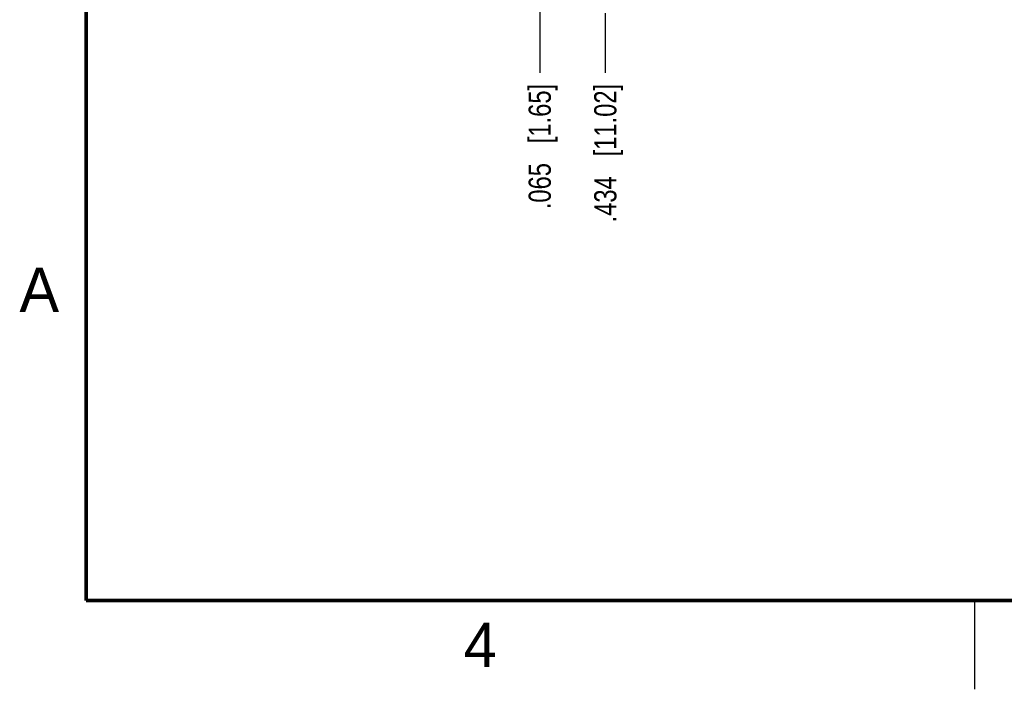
# Model space of a CAD drawing. Header units: inches. Extents: x 0 to 22, y 0 to 17.
# Tile 1 of 14: x 0.1 to 5.7, y 0 to 3.8. Entities that reach past the tile are written whole.
import ezdxf

# ---------------------------------------------------------------- set-up
doc = ezdxf.new("R2010")
doc.units = ezdxf.units.IN
doc.header["$LTSCALE"] = 1.21
doc.header["$MEASUREMENT"] = 0
doc.layers.get('0').update_dxf_attribs({"linetype": 'CONTINUOUS'})
doc.layers.add('DIMENSIONS', color=7, linetype='CONTINUOUS')
doc.styles.get("Standard").update_dxf_attribs({"font": 'txt', "width": 0.8})
doc.styles.add('TEXTSTYLE_2', font='txt')
doc.dimstyles.new('DIMSTYLE_2', dxfattribs={"dimtxt": 0.125, "dimasz": 0.18, "dimexe": 0.18, "dimexo": 0.0625, "dimgap": 0.09, "dimtad": 0, "dimtih": 1, "dimtoh": 1, "dimdec": 3, "dimzin": 4, "dimdsep": 46, "dimtxsty": 'STANDARD', "dimblk": '_FILLED', "dimblk1": '_FILLED', "dimblk2": '_FILLED', "dimcen": 0.09, "dimadec": 0, "dimazin": 0, "dimtp": 0.01, "dimtm": 0.01, "dimtfac": 1, "dimtdec": 3, "dimtofl": 0, "dimtmove": 0, "dimatfit": 3, "dimldrblk": '_FILLED', "dimfxl": 1, "dimtolj": 1, "dimtzin": 4, "dimarcsym": 0})

# ---------------------------------------------------------------- blocks, each defined once
blk = doc.blocks.new('*D13')
at = {"layer": 'DIMENSIONS', "color": 2, "linetype": 'CONTINUOUS'}
blk.add_line((3.4214, 3.8069), (3.4214, 3.472), dxfattribs=at)
at = {"layer": 'DIMENSIONS', "color": 2, "linetype": 'CONTINUOUS', "insert": (3.3589, 3.4095), "char_height": 0.125, "width": 1.225, "attachment_point": 3, "rotation": 90, "line_spacing_factor": 0.9}
blk.add_mtext('.434{\\Ftxt.shx;\\W1.000000;\\H0.125000; }[11.02]', dxfattribs=at)
blk = doc.blocks.new('_FILLED')
at = {"color": 0, "linetype": 'BYBLOCK'}
blk.add_solid([(0, 0), (-1, 0.174), (-1, -0.174)], dxfattribs=at)
blk = doc.blocks.new('*D14')
at = {"layer": 'DIMENSIONS', "color": 2, "linetype": 'CONTINUOUS'}
blk.add_line((3.0524, 3.8413), (3.0524, 3.472), dxfattribs=at)
at = {"layer": 'DIMENSIONS', "color": 2, "linetype": 'CONTINUOUS', "insert": (2.9899, 3.4095), "char_height": 0.125, "width": 1.125, "attachment_point": 3, "rotation": 90, "line_spacing_factor": 0.9}
blk.add_mtext('.065{\\Ftxt.shx;\\W1.000000;\\H0.125000; }[1.65]', dxfattribs=at)

msp = doc.modelspace()

# ---------------------------------------------------------------- linework, layer by layer
at = {"color": 2, "linetype": 'CONTINUOUS'}
msp.add_line((5.5, 0), (5.5, 0.5), dxfattribs=at)
at = {"color": 7, "linetype": 'CONTINUOUS', "const_width": 0.02}
for points in [[(0.5, 16.5), (0.5, 0.5)], [(0.5, 0.5), (21.5, 0.5)]]:
    msp.add_lwpolyline(points, dxfattribs=at)

# ---------------------------------------------------------------- texts
at = {"color": 2, "linetype": 'CONTINUOUS', "char_height": 0.25, "width": 0.25, "attachment_point": 1, "line_spacing_factor": 0.9, "style": 'TEXTSTYLE_2'}
for s, insert in [('A', (0.125, 2.375)), ('4', (2.625, 0.375))]:
    msp.add_mtext(s, dxfattribs=dict(at, insert=insert))

# ---------------------------------------------------------------- dimensions: what is measured, and where the dimension line sits
at = {"layer": 'DIMENSIONS', "color": 2, "linetype": 'CONTINUOUS'}
for feature_location, offset, picture, middle in [((3.0524, 3.8413), (0, -0.3693), '*D14', (3.1644, 2.6235)), ((3.4214, 3.8069), (0, -0.3349), '*D13', (3.5558, 2.5735))]:
    dim = msp.add_ordinate_dim(feature_location=feature_location, offset=offset, dtype=1, origin=(2.9874, 7.8635), dimstyle='DIMSTYLE_2', dxfattribs=at)
    dim.commit()
    dim.dimension.update_dxf_attribs({"geometry": picture, "text_midpoint": middle})

doc.saveas('drawing.dxf')
